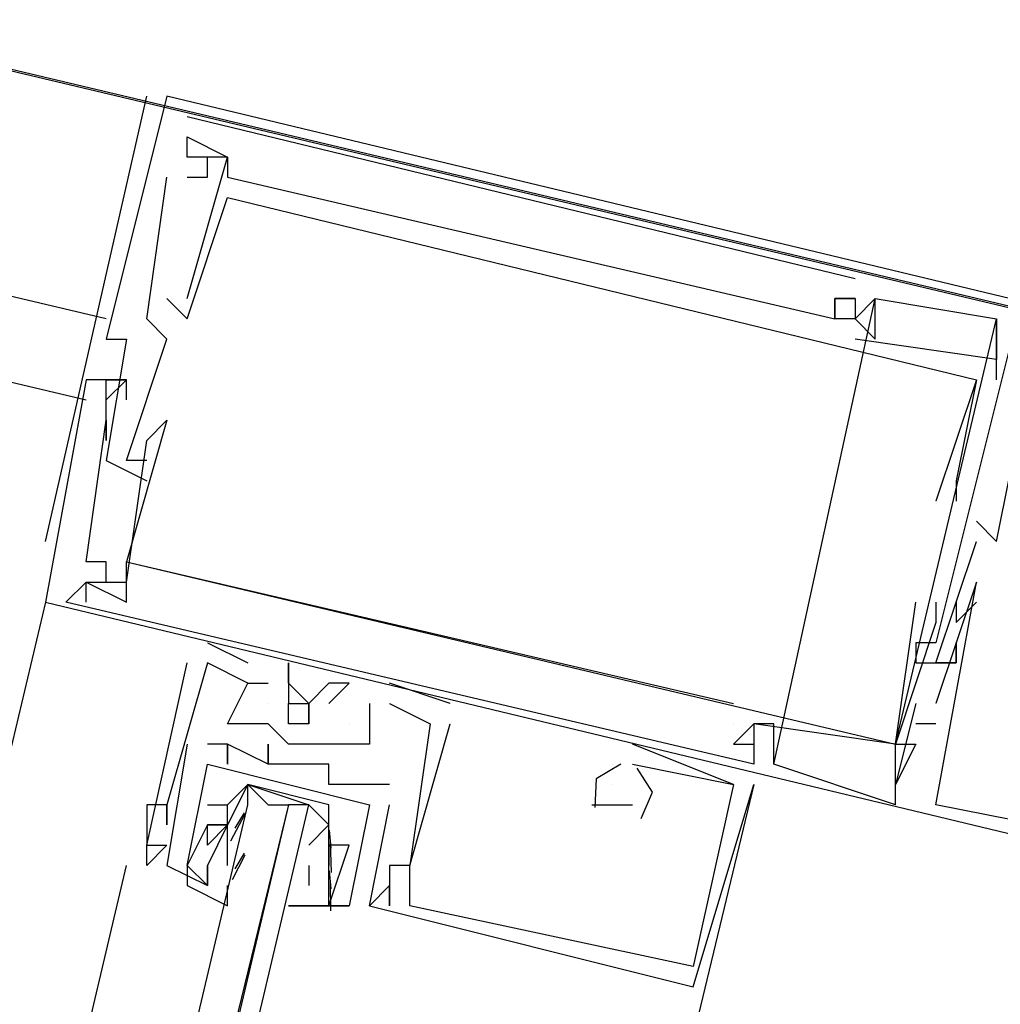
# Model space of a CAD drawing. Header units: feet. Extents: x -79 to 198, y -22 to 181.
# Tile 84 of 256: x 106.476 to 107.122, y 40.353 to 41.002. Entities that reach past the tile are written whole.
import ezdxf

# ---------------------------------------------------------------- set-up
doc = ezdxf.new("R2010")
doc.units = ezdxf.units.FT
doc.layers.add('A-LINEA', color=7, linetype='CONTINUOUS')

msp = doc.modelspace()

# ---------------------------------------------------------------- linework, layer by layer
at = {"layer": 'A-LINEA'}
for p, q in [((106.5333, 40.8044), (80.8133, 46.8844)), ((80.8533, 46.8311), (106.52, 40.7511)), ((97.7733, 43.0311), (110.3067, 40.0578)), ((97.7733, 43.0311), (114.3067, 39.1111)), ((106.4933, 40.6578), (106.56, 40.9511)), ((106.5733, 40.9511), (106.5733, 40.9511)), ((106.5733, 40.9511), (106.5733, 40.9511)), ((106.5733, 40.9511), (106.5733, 40.9511)), ((106.5867, 40.9378), (107.0267, 40.8311)), ((106.5867, 40.9378), (106.5867, 40.9378)), ((106.5867, 40.9378), (107.0267, 40.8311)), ((106.5867, 40.9378), (106.5867, 40.9378)), ((106.5867, 40.9378), (107.0267, 40.8311)), ((106.5867, 40.9378), (106.5867, 40.9378)), ((106.5867, 40.9244), (106.5867, 40.9244)), ((106.5867, 40.9244), (106.5867, 40.9244)), ((106.5867, 40.9244), (106.5867, 40.9244)), ((106.5867, 40.9244), (106.5867, 40.9244)), ((106.5867, 40.9244), (106.5867, 40.9244)), ((106.5867, 40.9244), (106.5867, 40.9244)), ((106.5867, 40.9111), (106.5867, 40.9111)), ((106.5867, 40.9111), (106.5867, 40.9111)), ((106.5867, 40.9111), (106.5867, 40.9111)), ((106.5867, 40.9111), (106.5867, 40.9111)), ((106.5867, 40.9111), (106.5867, 40.9111)), ((106.5867, 40.9111), (106.5867, 40.9111)), ((106.6, 40.9111), (106.6, 40.9111)), ((106.6, 40.9111), (106.6, 40.9111)), ((106.6, 40.9111), (106.6, 40.9111)), ((106.6133, 40.9111), (106.6133, 40.9111)), ((106.6133, 40.9111), (106.6133, 40.9111)), ((106.6133, 40.9111), (106.6133, 40.9111)), ((106.6133, 40.9111), (106.6133, 40.9111)), ((106.6133, 40.9111), (106.6133, 40.9111)), ((106.6133, 40.9111), (106.6133, 40.9111)), ((106.5733, 40.8978), (106.5733, 40.8978)), ((106.5733, 40.8978), (106.5733, 40.8978)), ((106.5733, 40.8978), (106.5733, 40.8978)), ((106.5867, 40.8978), (106.5867, 40.8978)), ((106.5867, 40.8978), (106.5867, 40.8978)), ((106.5867, 40.8978), (106.5867, 40.8978)), ((106.6, 40.8978), (106.6, 40.8978)), ((106.6, 40.8978), (106.6, 40.8978)), ((106.6, 40.8978), (106.6, 40.8978)), ((106.6133, 40.8978), (106.6133, 40.8978)), ((106.6133, 40.8978), (106.6133, 40.8978)), ((106.6133, 40.8978), (106.6133, 40.8978)), ((106.6133, 40.8844), (106.6133, 40.8844)), ((106.6133, 40.8844), (106.6133, 40.8844)), ((106.6133, 40.8844), (106.6133, 40.8844)), ((107.0267, 40.8311), (107.0267, 40.8311)), ((107.0267, 40.8311), (107.0267, 40.8311)), ((107.0267, 40.8311), (107.0267, 40.8311)), ((106.5733, 40.8178), (106.5733, 40.8178)), ((106.5733, 40.8178), (106.5733, 40.8178)), ((106.5733, 40.8178), (106.5733, 40.8178)), ((106.5867, 40.8178), (106.5867, 40.8178)), ((106.5867, 40.8178), (106.5867, 40.8178)), ((106.5867, 40.8178), (106.5867, 40.8178)), ((106.9733, 40.5111), (107.04, 40.8178)), ((106.9733, 40.5111), (107.04, 40.8178)), ((106.9733, 40.5111), (107.04, 40.8178)), ((107.0133, 40.8178), (107.0133, 40.8178)), ((107.0133, 40.8178), (107.0133, 40.8178)), ((107.0133, 40.8178), (107.0133, 40.8178)), ((107.0267, 40.8178), (107.0267, 40.8178)), ((107.0267, 40.8178), (107.0267, 40.8178)), ((107.0267, 40.8178), (107.0267, 40.8178)), ((107.0267, 40.8178), (107.0267, 40.8178)), ((107.0267, 40.8178), (107.0267, 40.8178)), ((107.0267, 40.8178), (107.0267, 40.8178)), ((107.04, 40.8178), (107.04, 40.8178)), ((107.04, 40.8178), (107.04, 40.8178)), ((107.04, 40.8178), (107.04, 40.8178)), ((107.04, 40.8178), (107.04, 40.8178)), ((107.04, 40.8178), (107.04, 40.8178)), ((107.04, 40.8178), (107.04, 40.8178)), ((106.56, 40.8044), (106.56, 40.8044)), ((106.56, 40.8044), (106.56, 40.8044)), ((106.56, 40.8044), (106.56, 40.8044)), ((106.5867, 40.8044), (106.5867, 40.8044)), ((106.5867, 40.8044), (106.5867, 40.8044)), ((106.5867, 40.8044), (106.5867, 40.8044)), ((107.0133, 40.8044), (107.0133, 40.8044)), ((107.0133, 40.8044), (107.0133, 40.8044)), ((107.0133, 40.8044), (107.0133, 40.8044)), ((107.0133, 40.8044), (107.0133, 40.8044)), ((107.0133, 40.8044), (107.0133, 40.8044)), ((107.0133, 40.8044), (107.0133, 40.8044)), ((107.0267, 40.8044), (107.0267, 40.8044)), ((107.0267, 40.8044), (107.0267, 40.8044)), ((107.0267, 40.8044), (107.0267, 40.8044)), ((107.0267, 40.8044), (107.0267, 40.8044)), ((107.0267, 40.8044), (107.0267, 40.8044)), ((107.0267, 40.8044), (107.0267, 40.8044)), ((107.12, 40.7644), (107.12, 40.8044)), ((107.12, 40.8044), (107.12, 40.8044)), ((107.12, 40.8044), (107.12, 40.8044)), ((107.12, 40.7644), (107.12, 40.8044)), ((107.12, 40.8044), (107.12, 40.8044)), ((107.12, 40.8044), (107.12, 40.8044)), ((107.12, 40.7644), (107.12, 40.8044)), ((107.12, 40.8044), (107.12, 40.8044)), ((107.12, 40.8044), (107.12, 40.8044)), ((106.5333, 40.7911), (106.5333, 40.7911)), ((106.5333, 40.7911), (106.5333, 40.7911)), ((106.5333, 40.7911), (106.5333, 40.7911)), ((106.5467, 40.7911), (106.5467, 40.7911)), ((106.5467, 40.7911), (106.5467, 40.7911)), ((106.5467, 40.7911), (106.5467, 40.7911)), ((106.5733, 40.7911), (106.5733, 40.7911)), ((106.5733, 40.7911), (106.5733, 40.7911)), ((106.5733, 40.7911), (106.5733, 40.7911)), ((107.0267, 40.7911), (107.0267, 40.7911)), ((107.0267, 40.7911), (107.0267, 40.7911)), ((107.0267, 40.7911), (107.0267, 40.7911)), ((107.04, 40.7911), (107.04, 40.7911)), ((107.04, 40.7911), (107.04, 40.7911)), ((107.04, 40.7911), (107.04, 40.7911)), ((107.12, 40.7778), (107.12, 40.7778)), ((107.12, 40.7778), (107.12, 40.7778)), ((107.12, 40.7778), (107.12, 40.7778)), ((106.52, 40.7644), (106.52, 40.7644)), ((106.52, 40.7644), (106.52, 40.7644)), ((106.52, 40.7644), (106.52, 40.7644)), ((106.5333, 40.7644), (106.5333, 40.7644)), ((106.5333, 40.7644), (106.5333, 40.7644)), ((106.5333, 40.7644), (106.5333, 40.7644)), ((106.5467, 40.7644), (106.5467, 40.7644)), ((106.5467, 40.7644), (106.5467, 40.7644)), ((106.5467, 40.7644), (106.5467, 40.7644)), ((106.5467, 40.7644), (106.5467, 40.7644)), ((106.5467, 40.7644), (106.5467, 40.7644)), ((106.5467, 40.7644), (106.5467, 40.7644)), ((107.1067, 40.7644), (107.1067, 40.7644)), ((107.1067, 40.7644), (107.1067, 40.7644)), ((107.1067, 40.7644), (107.1067, 40.7644)), ((107.1067, 40.7644), (107.1067, 40.7644)), ((107.1067, 40.7644), (107.1067, 40.7644)), ((107.1067, 40.7644), (107.1067, 40.7644)), ((107.12, 40.7644), (107.12, 40.7644)), ((107.12, 40.7644), (107.12, 40.7644)), ((107.12, 40.7644), (107.12, 40.7644)), ((106.5333, 40.7511), (106.5333, 40.7511)), ((106.5333, 40.7511), (106.5333, 40.7511)), ((106.5333, 40.7511), (106.5333, 40.7511)), ((106.5467, 40.7511), (106.5467, 40.7511)), ((106.5467, 40.7511), (106.5467, 40.7511)), ((106.5467, 40.7511), (106.5467, 40.7511)), ((106.5333, 40.7378), (106.5333, 40.7378)), ((106.5333, 40.7378), (106.5333, 40.7378)), ((106.5333, 40.7378), (106.5333, 40.7378)), ((106.5733, 40.7378), (106.5733, 40.7378)), ((106.5733, 40.7378), (106.5733, 40.7378)), ((106.5733, 40.7378), (106.5733, 40.7378)), ((106.5333, 40.7244), (106.5333, 40.7244)), ((106.5333, 40.7244), (106.5333, 40.7244)), ((106.5333, 40.7244), (106.5333, 40.7244)), ((106.56, 40.7244), (106.56, 40.7244)), ((106.56, 40.7244), (106.56, 40.7244)), ((106.56, 40.7244), (106.56, 40.7244)), ((106.5333, 40.7111), (106.5333, 40.7111)), ((106.5333, 40.7111), (106.5333, 40.7111)), ((106.5333, 40.7111), (106.5333, 40.7111)), ((106.5467, 40.7111), (106.5467, 40.7111)), ((106.5467, 40.7111), (106.5467, 40.7111)), ((106.5467, 40.7111), (106.5467, 40.7111)), ((106.56, 40.7111), (106.56, 40.7111)), ((106.56, 40.7111), (106.56, 40.7111)), ((106.56, 40.7111), (106.56, 40.7111)), ((106.56, 40.6978), (106.56, 40.6978)), ((106.56, 40.6978), (106.56, 40.6978)), ((106.56, 40.6978), (106.56, 40.6978)), ((107.0933, 40.6978), (107.0933, 40.6978)), ((107.0933, 40.6978), (107.0933, 40.6978)), ((107.0933, 40.6978), (107.0933, 40.6978)), ((107.08, 40.6844), (107.08, 40.6844)), ((107.08, 40.6844), (107.08, 40.6844)), ((107.08, 40.6844), (107.08, 40.6844)), ((107.0933, 40.6844), (107.0933, 40.6844)), ((107.0933, 40.6844), (107.0933, 40.6844)), ((107.0933, 40.6844), (107.0933, 40.6844)), ((107.1067, 40.6711), (107.1067, 40.6711)), ((107.1067, 40.6711), (107.1067, 40.6711)), ((107.1067, 40.6711), (107.1067, 40.6711)), ((107.0933, 40.6178), (107.1067, 40.6578)), ((107.0933, 40.6178), (107.1067, 40.6578)), ((107.0933, 40.6178), (107.1067, 40.6578)), ((107.1067, 40.6578), (107.1067, 40.6578)), ((107.1067, 40.6578), (107.1067, 40.6578)), ((107.1067, 40.6578), (107.1067, 40.6578)), ((107.12, 40.6578), (107.12, 40.6578)), ((107.12, 40.6578), (107.12, 40.6578)), ((107.12, 40.6578), (107.12, 40.6578)), ((106.52, 40.6444), (106.52, 40.6444)), ((106.52, 40.6444), (106.52, 40.6444)), ((106.52, 40.6444), (106.52, 40.6444)), ((106.5333, 40.6444), (106.5333, 40.6444)), ((106.5333, 40.6444), (106.5333, 40.6444)), ((106.5333, 40.6444), (106.5333, 40.6444)), ((106.5467, 40.6444), (106.5467, 40.6444)), ((106.5467, 40.6444), (106.5467, 40.6444)), ((106.5467, 40.6444), (106.5467, 40.6444)), ((106.5467, 40.6444), (106.5467, 40.6444)), ((106.5467, 40.6444), (106.5467, 40.6444)), ((106.5467, 40.6444), (106.5467, 40.6444)), ((106.52, 40.6311), (106.52, 40.6311)), ((106.52, 40.6311), (106.52, 40.6311)), ((106.52, 40.6311), (106.52, 40.6311)), ((106.52, 40.6311), (106.52, 40.6311)), ((106.52, 40.6311), (106.52, 40.6311)), ((106.52, 40.6311), (106.52, 40.6311)), ((106.52, 40.6311), (106.52, 40.6311)), ((106.52, 40.6311), (106.52, 40.6311)), ((106.52, 40.6311), (106.52, 40.6311)), ((106.5333, 40.6311), (106.5333, 40.6311)), ((106.5333, 40.6311), (106.5333, 40.6311)), ((106.5333, 40.6311), (106.5333, 40.6311)), ((106.5467, 40.6311), (106.5467, 40.6311)), ((106.5467, 40.6311), (106.5467, 40.6311)), ((106.5467, 40.6311), (106.5467, 40.6311)), ((107.1067, 40.6311), (107.1067, 40.6311)), ((107.1067, 40.6311), (107.1067, 40.6311)), ((107.1067, 40.6311), (107.1067, 40.6311)), ((106.4933, 40.6178), (104.7733, 33.3911)), ((106.4933, 40.6178), (106.4933, 40.6178)), ((106.4933, 40.6178), (106.4933, 40.6178)), ((106.4933, 40.6178), (106.4933, 40.6178)), ((106.5067, 40.6178), (106.5067, 40.6178)), ((106.5067, 40.6178), (106.5067, 40.6178)), ((106.5067, 40.6178), (106.5067, 40.6178)), ((106.52, 40.6178), (106.52, 40.6178)), ((106.52, 40.6178), (106.52, 40.6178)), ((106.52, 40.6178), (106.52, 40.6178)), ((106.5467, 40.6178), (106.5467, 40.6178)), ((106.5467, 40.6178), (106.5467, 40.6178)), ((106.5467, 40.6178), (106.5467, 40.6178)), ((107.0667, 40.6178), (107.0667, 40.6178)), ((107.0667, 40.6178), (107.0667, 40.6178)), ((107.0667, 40.6178), (107.0667, 40.6178)), ((107.08, 40.6178), (107.08, 40.6178)), ((107.08, 40.6178), (107.08, 40.6178)), ((107.08, 40.6178), (107.08, 40.6178)), ((107.0933, 40.6178), (107.0933, 40.6178)), ((107.0933, 40.6178), (107.0933, 40.6178)), ((107.0933, 40.6178), (107.0933, 40.6178)), ((107.0933, 40.6178), (107.0933, 40.6178)), ((107.0933, 40.6178), (107.0933, 40.6178)), ((107.0933, 40.6178), (107.0933, 40.6178)), ((107.1067, 40.6178), (107.1067, 40.6178)), ((107.1067, 40.6178), (107.1067, 40.6178)), ((107.1067, 40.6178), (107.1067, 40.6178)), ((107.08, 40.6044), (107.08, 40.6044)), ((107.08, 40.6044), (107.08, 40.6044)), ((107.08, 40.6044), (107.08, 40.6044)), ((107.0933, 40.6044), (107.0933, 40.6044)), ((107.0933, 40.6044), (107.0933, 40.6044)), ((107.0933, 40.6044), (107.0933, 40.6044)), ((106.6, 40.5911), (106.6, 40.5911)), ((106.6, 40.5911), (106.6, 40.5911)), ((106.6, 40.5911), (106.6, 40.5911)), ((107.0667, 40.5911), (107.0667, 40.5911)), ((107.0667, 40.5911), (107.0667, 40.5911)), ((107.0667, 40.5911), (107.0667, 40.5911)), ((107.08, 40.5911), (107.08, 40.5911)), ((107.08, 40.5911), (107.08, 40.5911)), ((107.08, 40.5911), (107.08, 40.5911)), ((107.0933, 40.5911), (107.0933, 40.5911)), ((107.0933, 40.5911), (107.0933, 40.5911)), ((107.0933, 40.5911), (107.0933, 40.5911)), ((106.5867, 40.5778), (106.5867, 40.5778)), ((106.5867, 40.5778), (106.5867, 40.5778)), ((106.5867, 40.5778), (106.5867, 40.5778)), ((106.6, 40.5778), (106.6, 40.5778)), ((106.6, 40.5778), (106.6, 40.5778)), ((106.6, 40.5778), (106.6, 40.5778)), ((106.6267, 40.5778), (106.6267, 40.5778)), ((106.6267, 40.5778), (106.6267, 40.5778)), ((106.6267, 40.5778), (106.6267, 40.5778)), ((106.6533, 40.5778), (106.6533, 40.5778)), ((106.6533, 40.5778), (106.6533, 40.5778)), ((106.6533, 40.5778), (106.6533, 40.5778)), ((107.0667, 40.5778), (107.0667, 40.5778)), ((107.0667, 40.5778), (107.0667, 40.5778)), ((107.0667, 40.5778), (107.0667, 40.5778)), ((107.08, 40.5778), (107.08, 40.5778)), ((107.08, 40.5778), (107.08, 40.5778)), ((107.08, 40.5778), (107.08, 40.5778)), ((107.08, 40.5778), (107.08, 40.5778)), ((107.08, 40.5778), (107.08, 40.5778)), ((107.08, 40.5778), (107.08, 40.5778)), ((107.0933, 40.5778), (107.0933, 40.5778)), ((107.0933, 40.5778), (107.0933, 40.5778)), ((107.0933, 40.5778), (107.0933, 40.5778)), ((107.0933, 40.5778), (107.0933, 40.5778)), ((107.0933, 40.5778), (107.0933, 40.5778)), ((107.0933, 40.5778), (107.0933, 40.5778)), ((106.6267, 40.5644), (106.64, 40.5644)), ((106.6267, 40.5644), (106.6267, 40.5644)), ((106.6267, 40.5644), (106.6267, 40.5644)), ((106.6267, 40.5644), (106.64, 40.5644)), ((106.6267, 40.5644), (106.6267, 40.5644)), ((106.6267, 40.5644), (106.6267, 40.5644)), ((106.6267, 40.5644), (106.64, 40.5644)), ((106.6267, 40.5644), (106.6267, 40.5644)), ((106.6267, 40.5644), (106.6267, 40.5644)), ((106.64, 40.5644), (106.64, 40.5644)), ((106.64, 40.5644), (106.64, 40.5644)), ((106.64, 40.5644), (106.64, 40.5644)), ((106.6533, 40.5644), (106.6533, 40.5644)), ((106.6533, 40.5644), (106.6533, 40.5644)), ((106.6533, 40.5644), (106.6533, 40.5644)), ((106.68, 40.5644), (106.68, 40.5644)), ((106.68, 40.5644), (106.68, 40.5644)), ((106.68, 40.5644), (106.68, 40.5644)), ((106.6933, 40.5644), (106.6933, 40.5644)), ((106.6933, 40.5644), (106.6933, 40.5644)), ((106.6933, 40.5644), (106.6933, 40.5644)), ((106.76, 40.5511), (106.72, 40.5644)), ((106.72, 40.5644), (106.72, 40.5644)), ((106.76, 40.5511), (106.72, 40.5644)), ((106.72, 40.5644), (106.72, 40.5644)), ((106.76, 40.5511), (106.72, 40.5644)), ((106.72, 40.5644), (106.72, 40.5644)), ((106.64, 40.5511), (106.64, 40.5511)), ((106.64, 40.5511), (106.64, 40.5511)), ((106.64, 40.5511), (106.64, 40.5511)), ((106.6533, 40.5511), (106.6533, 40.5511)), ((106.6533, 40.5511), (106.6533, 40.5511)), ((106.6533, 40.5511), (106.6533, 40.5511)), ((106.6667, 40.5511), (106.6667, 40.5511)), ((106.6667, 40.5511), (106.6667, 40.5511)), ((106.6667, 40.5511), (106.6667, 40.5511)), ((106.68, 40.5511), (106.68, 40.5511)), ((106.68, 40.5511), (106.68, 40.5511)), ((106.68, 40.5511), (106.68, 40.5511)), ((106.7067, 40.5511), (106.7067, 40.5511)), ((106.7067, 40.5511), (106.7067, 40.5511)), ((106.7067, 40.5511), (106.7067, 40.5511)), ((106.7067, 40.5511), (106.7067, 40.5511)), ((106.7067, 40.5511), (106.7067, 40.5511)), ((106.7067, 40.5511), (106.7067, 40.5511)), ((106.72, 40.5511), (106.72, 40.5511)), ((106.72, 40.5511), (106.72, 40.5511)), ((106.72, 40.5511), (106.72, 40.5511)), ((106.76, 40.5511), (106.76, 40.5511)), ((106.76, 40.5511), (106.76, 40.5511)), ((106.76, 40.5511), (106.76, 40.5511)), ((106.9467, 40.5511), (106.9467, 40.5511)), ((106.9467, 40.5511), (106.9467, 40.5511)), ((106.9467, 40.5511), (106.9467, 40.5511)), ((107.0667, 40.5511), (107.0533, 40.4978)), ((107.0667, 40.5511), (107.0533, 40.4978)), ((107.0667, 40.5511), (107.0533, 40.4978)), ((107.0667, 40.5511), (107.0667, 40.5511)), ((107.0667, 40.5511), (107.0667, 40.5511)), ((107.0667, 40.5511), (107.0667, 40.5511)), ((107.08, 40.5511), (107.08, 40.5511)), ((107.08, 40.5511), (107.08, 40.5511)), ((107.08, 40.5511), (107.08, 40.5511)), ((106.6133, 40.5378), (106.6133, 40.5378)), ((106.6133, 40.5378), (106.6133, 40.5378)), ((106.6133, 40.5378), (106.6133, 40.5378)), ((106.64, 40.5378), (106.64, 40.5378)), ((106.64, 40.5378), (106.64, 40.5378)), ((106.64, 40.5378), (106.64, 40.5378)), ((106.6667, 40.5378), (106.6667, 40.5378)), ((106.6667, 40.5378), (106.6667, 40.5378)), ((106.6667, 40.5378), (106.6667, 40.5378)), ((106.6933, 40.5378), (106.6933, 40.5378)), ((106.6933, 40.5378), (106.6933, 40.5378)), ((106.6933, 40.5378), (106.6933, 40.5378)), ((106.7067, 40.5378), (106.7067, 40.5378)), ((106.7067, 40.5378), (106.7067, 40.5378)), ((106.7067, 40.5378), (106.7067, 40.5378)), ((106.7467, 40.5378), (106.7467, 40.5378)), ((106.7467, 40.5378), (106.7467, 40.5378)), ((106.7467, 40.5378), (106.7467, 40.5378)), ((106.7467, 40.5378), (106.7467, 40.5378)), ((106.7467, 40.5378), (106.7467, 40.5378)), ((106.7467, 40.5378), (106.7467, 40.5378)), ((106.76, 40.5378), (106.76, 40.5378)), ((106.76, 40.5378), (106.76, 40.5378)), ((106.76, 40.5378), (106.76, 40.5378)), ((106.9467, 40.5378), (106.9467, 40.5378)), ((106.9467, 40.5378), (106.9467, 40.5378)), ((106.9467, 40.5378), (106.9467, 40.5378)), ((106.96, 40.5378), (106.96, 40.5378)), ((106.96, 40.5378), (106.96, 40.5378)), ((106.96, 40.5378), (106.96, 40.5378)), ((106.96, 40.5378), (106.96, 40.5378)), ((106.96, 40.5378), (106.96, 40.5378)), ((106.96, 40.5378), (106.96, 40.5378)), ((106.96, 40.5378), (106.96, 40.5378)), ((106.96, 40.5378), (106.96, 40.5378)), ((106.96, 40.5378), (106.96, 40.5378)), ((106.9733, 40.5378), (106.9733, 40.5378)), ((106.9733, 40.5378), (106.9733, 40.5378)), ((106.9733, 40.5378), (106.9733, 40.5378)), ((107.08, 40.5378), (107.0667, 40.5378)), ((107.0667, 40.5378), (107.0667, 40.5378)), ((107.08, 40.5378), (107.0667, 40.5378)), ((107.0667, 40.5378), (107.0667, 40.5378)), ((107.08, 40.5378), (107.0667, 40.5378)), ((107.0667, 40.5378), (107.0667, 40.5378)), ((107.08, 40.5378), (107.08, 40.5378)), ((107.08, 40.5378), (107.08, 40.5378)), ((107.08, 40.5378), (107.08, 40.5378)), ((106.5867, 40.5244), (106.5867, 40.5244)), ((106.5867, 40.5244), (106.5867, 40.5244)), ((106.6, 40.5244), (106.6, 40.5244)), ((106.6, 40.5244), (106.6, 40.5244)), ((106.6133, 40.5244), (106.6133, 40.5244)), ((106.6133, 40.5244), (106.6133, 40.5244)), ((106.6133, 40.5244), (106.6133, 40.5244)), ((106.6133, 40.5244), (106.6133, 40.5244)), ((106.64, 40.5244), (106.64, 40.5244)), ((106.64, 40.5244), (106.64, 40.5244)), ((106.6533, 40.5244), (106.6533, 40.5244)), ((106.6533, 40.5244), (106.6533, 40.5244)), ((106.6533, 40.5244), (106.6533, 40.5244)), ((106.6667, 40.5244), (106.6667, 40.5244)), ((106.6667, 40.5244), (106.6667, 40.5244)), ((106.6667, 40.5244), (106.6667, 40.5244)), ((106.68, 40.5244), (106.68, 40.5244)), ((106.68, 40.5244), (106.68, 40.5244)), ((106.68, 40.5244), (106.68, 40.5244)), ((106.6933, 40.5244), (106.6933, 40.5244)), ((106.6933, 40.5244), (106.6933, 40.5244)), ((106.6933, 40.5244), (106.6933, 40.5244)), ((106.7067, 40.5244), (106.7067, 40.5244)), ((106.7067, 40.5244), (106.7067, 40.5244)), ((106.7067, 40.5244), (106.7067, 40.5244)), ((106.9467, 40.4978), (106.88, 40.5244)), ((106.88, 40.5244), (106.88, 40.5244)), ((106.9467, 40.4978), (106.88, 40.5244)), ((106.88, 40.5244), (106.88, 40.5244)), ((106.9467, 40.4978), (106.88, 40.5244)), ((106.88, 40.5244), (106.88, 40.5244)), ((106.9467, 40.5244), (106.9467, 40.5244)), ((106.9467, 40.5244), (106.9467, 40.5244)), ((106.9467, 40.5244), (106.9467, 40.5244)), ((106.96, 40.5244), (106.96, 40.5244)), ((106.96, 40.5244), (106.96, 40.5244)), ((106.96, 40.5244), (106.96, 40.5244)), ((106.96, 40.5244), (106.96, 40.5244)), ((106.96, 40.5244), (106.96, 40.5244)), ((106.96, 40.5244), (106.96, 40.5244)), ((107.0533, 40.5244), (107.0533, 40.5244)), ((107.0533, 40.5244), (107.0533, 40.5244)), ((107.0533, 40.5244), (107.0533, 40.5244)), ((107.0533, 40.5244), (107.0533, 40.5244)), ((107.0533, 40.5244), (107.0533, 40.5244)), ((107.0533, 40.5244), (107.0533, 40.5244)), ((107.0533, 40.5244), (107.0533, 40.5244)), ((107.0533, 40.5244), (107.0533, 40.5244)), ((107.0533, 40.5244), (107.0533, 40.5244)), ((107.0667, 40.5244), (107.0667, 40.5244)), ((107.0667, 40.5244), (107.0667, 40.5244)), ((107.0667, 40.5244), (107.0667, 40.5244)), ((106.6, 40.5111), (106.6, 40.5111)), ((106.6, 40.5111), (106.6, 40.5111)), ((106.6133, 40.5111), (106.6133, 40.5111)), ((106.6133, 40.5111), (106.6133, 40.5111)), ((106.64, 40.5111), (106.64, 40.5111)), ((106.64, 40.5111), (106.64, 40.5111)), ((106.64, 40.5111), (106.64, 40.5111)), ((106.64, 40.5111), (106.64, 40.5111)), ((106.6667, 40.5111), (106.6667, 40.5111)), ((106.6667, 40.5111), (106.6667, 40.5111)), ((106.68, 40.5111), (106.68, 40.5111)), ((106.68, 40.5111), (106.68, 40.5111)), ((106.8667, 40.5111), (106.8667, 40.5111)), ((106.8667, 40.5111), (106.8667, 40.5111)), ((106.8667, 40.5111), (106.8667, 40.5111)), ((106.8667, 40.5111), (106.8667, 40.5111)), ((106.8667, 40.5111), (106.8667, 40.5111)), ((106.8667, 40.5111), (106.8667, 40.5111)), ((106.88, 40.5111), (106.88, 40.5111)), ((106.88, 40.5111), (106.88, 40.5111)), ((106.88, 40.5111), (106.88, 40.5111)), ((106.88, 40.5111), (106.88, 40.5111)), ((106.88, 40.5111), (106.88, 40.5111)), ((106.88, 40.5111), (106.88, 40.5111)), ((106.96, 40.5111), (106.96, 40.5111)), ((106.96, 40.5111), (106.96, 40.5111)), ((106.96, 40.5111), (106.96, 40.5111)), ((106.9733, 40.5111), (106.9733, 40.5111)), ((106.9733, 40.5111), (106.9733, 40.5111)), ((106.9733, 40.5111), (106.9733, 40.5111)), ((106.68, 40.4978), (106.68, 40.4978)), ((106.68, 40.4978), (106.68, 40.4978)), ((106.6933, 40.4978), (106.6933, 40.4978)), ((106.6933, 40.4978), (106.6933, 40.4978)), ((106.72, 40.4978), (106.72, 40.4978)), ((106.72, 40.4978), (106.72, 40.4978)), ((106.8667, 40.4978), (106.8667, 40.4978)), ((106.8667, 40.4978), (106.8667, 40.4978)), ((106.8667, 40.4978), (106.8667, 40.4978)), ((106.92, 40.3644), (106.96, 40.4978)), ((106.92, 40.3644), (106.96, 40.4978)), ((106.92, 40.3644), (106.96, 40.4978)), ((106.9467, 40.4978), (106.9467, 40.4978)), ((106.9467, 40.4978), (106.9467, 40.4978)), ((106.9467, 40.4978), (106.9467, 40.4978)), ((106.9467, 40.4978), (106.9467, 40.4978)), ((106.9467, 40.4978), (106.9467, 40.4978)), ((106.9467, 40.4978), (106.9467, 40.4978)), ((106.96, 40.4978), (106.96, 40.4978)), ((106.96, 40.4978), (106.96, 40.4978)), ((106.96, 40.4978), (106.96, 40.4978)), ((107.0533, 40.4844), (107.0533, 40.4978)), ((107.0533, 40.4978), (107.0533, 40.4978)), ((107.0533, 40.4978), (107.0533, 40.4978)), ((107.0533, 40.4844), (107.0533, 40.4978)), ((107.0533, 40.4978), (107.0533, 40.4978)), ((107.0533, 40.4978), (107.0533, 40.4978)), ((107.0533, 40.4844), (107.0533, 40.4978)), ((107.0533, 40.4978), (107.0533, 40.4978)), ((107.0533, 40.4978), (107.0533, 40.4978)), ((106.56, 40.4844), (106.56, 40.4844)), ((106.56, 40.4844), (106.56, 40.4844)), ((106.56, 40.4844), (106.56, 40.4844)), ((106.5733, 40.4844), (106.5733, 40.4844)), ((106.5733, 40.4844), (106.5733, 40.4844)), ((106.5733, 40.4844), (106.5733, 40.4844)), ((106.5733, 40.4844), (106.5733, 40.4844)), ((106.5733, 40.4844), (106.5733, 40.4844)), ((106.5733, 40.4844), (106.5733, 40.4844)), ((106.6, 40.4844), (106.6133, 40.4844)), ((106.6, 40.4844), (106.6, 40.4844)), ((106.6, 40.4844), (106.6133, 40.4844)), ((106.6, 40.4844), (106.6, 40.4844)), ((106.6133, 40.4844), (106.6133, 40.4844)), ((106.6133, 40.4844), (106.6133, 40.4844)), ((106.6267, 40.4844), (106.6267, 40.4844)), ((106.64, 40.4844), (106.6533, 40.4844)), ((106.6667, 40.4844), (106.6667, 40.4844)), ((106.7067, 40.4178), (106.72, 40.4844)), ((106.7067, 40.4844), (106.7067, 40.4844)), ((106.7067, 40.4844), (106.7067, 40.4844)), ((106.7067, 40.4178), (106.72, 40.4844)), ((106.7067, 40.4844), (106.7067, 40.4844)), ((106.7067, 40.4844), (106.7067, 40.4844)), ((106.72, 40.4844), (106.72, 40.4844)), ((106.72, 40.4844), (106.72, 40.4844)), ((106.8533, 40.4844), (106.8667, 40.4844)), ((106.8533, 40.4844), (106.8533, 40.4844)), ((106.8533, 40.4844), (106.8667, 40.4844)), ((106.8533, 40.4844), (106.8533, 40.4844)), ((106.8533, 40.4844), (106.8667, 40.4844)), ((106.8533, 40.4844), (106.8533, 40.4844)), ((106.8667, 40.4844), (106.88, 40.4844)), ((106.8667, 40.4844), (106.8667, 40.4844)), ((106.8667, 40.4844), (106.88, 40.4844)), ((106.8667, 40.4844), (106.8667, 40.4844)), ((106.8667, 40.4844), (106.88, 40.4844)), ((106.8667, 40.4844), (106.8667, 40.4844)), ((106.88, 40.4844), (106.88, 40.4844)), ((106.88, 40.4844), (106.88, 40.4844)), ((106.88, 40.4844), (106.88, 40.4844)), ((107.0533, 40.4844), (107.0533, 40.4844)), ((107.0533, 40.4844), (107.0533, 40.4844)), ((107.0533, 40.4844), (107.0533, 40.4844)), ((107.08, 40.4844), (107.08, 40.4844)), ((107.08, 40.4844), (107.08, 40.4844)), ((107.08, 40.4844), (107.08, 40.4844)), ((106.6153, 40.4606), (106.6249, 40.4785)), ((106.6182, 40.4689), (106.6244, 40.479)), ((106.5733, 40.4711), (106.5733, 40.4711)), ((106.5733, 40.4711), (106.5733, 40.4711)), ((106.5733, 40.4711), (106.5733, 40.4711)), ((106.6, 40.4711), (106.6, 40.4711)), ((106.6, 40.4711), (106.6, 40.4711)), ((106.6, 40.4711), (106.6, 40.4711)), ((106.6, 40.4711), (106.6, 40.4711)), ((106.6, 40.4711), (106.6, 40.4711)), ((106.6, 40.4711), (106.6, 40.4711)), ((106.6133, 40.4711), (106.6133, 40.4711)), ((106.6133, 40.4711), (106.6133, 40.4711)), ((106.6133, 40.4711), (106.6133, 40.4711)), ((106.6133, 40.4711), (106.6133, 40.4711)), ((106.6667, 40.4711), (106.6667, 40.4711)), ((106.6801, 40.4676), (106.6812, 40.4557)), ((106.56, 40.4578), (106.56, 40.4578)), ((106.56, 40.4578), (106.56, 40.4578)), ((106.56, 40.4578), (106.56, 40.4578)), ((106.56, 40.4578), (106.56, 40.4578)), ((106.56, 40.4578), (106.56, 40.4578)), ((106.56, 40.4578), (106.56, 40.4578)), ((106.5733, 40.4578), (106.5733, 40.4578)), ((106.5733, 40.4578), (106.5733, 40.4578)), ((106.5733, 40.4578), (106.5733, 40.4578)), ((106.6, 40.4578), (106.6, 40.4578)), ((106.6, 40.4578), (106.6, 40.4578)), ((106.6133, 40.4578), (106.6133, 40.4578)), ((106.6133, 40.4578), (106.6133, 40.4578)), ((106.6133, 40.4444), (106.6133, 40.4578)), ((106.6133, 40.4578), (106.6133, 40.4578)), ((106.68, 40.4578), (106.68, 40.4578)), ((106.68, 40.4578), (106.68, 40.4578)), ((106.6809, 40.4601), (106.6814, 40.4397)), ((106.6933, 40.4578), (106.6933, 40.4578)), ((106.6933, 40.4578), (106.6933, 40.4578)), ((106.6164, 40.4352), (106.6248, 40.4514)), ((106.6182, 40.4422), (106.6244, 40.4524)), ((106.16, 38.8044), (106.5467, 40.4444)), ((106.56, 40.4444), (106.56, 40.4444)), ((106.56, 40.4444), (106.56, 40.4444)), ((106.56, 40.4444), (106.56, 40.4444)), ((106.5733, 40.4444), (106.5733, 40.4444)), ((106.5733, 40.4444), (106.5733, 40.4444)), ((106.5867, 40.4444), (106.5867, 40.4444)), ((106.5867, 40.4444), (106.5867, 40.4444)), ((106.6, 40.4444), (106.6, 40.4444)), ((106.6, 40.4444), (106.6, 40.4444)), ((106.6133, 40.4444), (106.6133, 40.4444)), ((106.6133, 40.4444), (106.6133, 40.4444)), ((106.6667, 40.4444), (106.6667, 40.4311)), ((106.6667, 40.4444), (106.6667, 40.4444)), ((106.68, 40.4444), (106.68, 40.4444)), ((106.68, 40.4444), (106.68, 40.4444)), ((106.72, 40.4444), (106.72, 40.4444)), ((106.72, 40.4444), (106.72, 40.4444)), ((106.72, 40.4444), (106.72, 40.4444)), ((106.7333, 40.4444), (106.7333, 40.4444)), ((106.7333, 40.4444), (106.7333, 40.4444)), ((106.7333, 40.4444), (106.7333, 40.4444)), ((106.7333, 40.4444), (106.7333, 40.4444)), ((106.7333, 40.4444), (106.7333, 40.4444)), ((106.7333, 40.4444), (106.7333, 40.4444)), ((106.6801, 40.4409), (106.6812, 40.4291)), ((106.6, 40.4311), (106.6, 40.4311)), ((106.6, 40.4311), (106.6, 40.4311)), ((106.6667, 40.4311), (106.6667, 40.4311)), ((106.6667, 40.4311), (106.6667, 40.4311)), ((106.6667, 40.4311), (106.6667, 40.4311)), ((106.6808, 40.4329), (106.681, 40.4146)), ((106.72, 40.4311), (106.72, 40.4311)), ((106.72, 40.4311), (106.72, 40.4311)), ((106.72, 40.4311), (106.72, 40.4311)), ((106.6667, 40.4178), (106.6933, 40.4178)), ((106.6667, 40.4178), (106.6667, 40.4178)), ((106.6667, 40.4178), (106.6933, 40.4178)), ((106.6667, 40.4178), (106.6667, 40.4178)), ((106.68, 40.4178), (106.68, 40.4178)), ((106.68, 40.4178), (106.68, 40.4178)), ((106.6933, 40.4178), (106.6933, 40.4178)), ((106.6933, 40.4178), (106.6933, 40.4178)), ((106.6933, 40.4178), (106.6933, 40.4178)), ((106.6933, 40.4178), (106.6933, 40.4178)), ((106.7067, 40.4178), (106.7067, 40.4178)), ((106.7067, 40.4178), (106.7067, 40.4178)), ((106.7067, 40.4178), (106.7067, 40.4178)), ((106.7067, 40.4178), (106.7067, 40.4178)), ((106.7067, 40.4178), (106.7067, 40.4178)), ((106.72, 40.4178), (106.72, 40.4178)), ((106.72, 40.4178), (106.72, 40.4178)), ((106.72, 40.4178), (106.72, 40.4178)), ((106.7333, 40.4178), (106.7333, 40.4178)), ((106.7333, 40.4178), (106.7333, 40.4178)), ((106.7333, 40.4178), (106.7333, 40.4178)), ((106.92, 40.3778), (106.92, 40.3778)), ((106.92, 40.3778), (106.92, 40.3778)), ((106.92, 40.3778), (106.92, 40.3778)), ((106.92, 40.3644), (106.92, 40.3644)), ((106.92, 40.3644), (106.92, 40.3644)), ((106.92, 40.3644), (106.92, 40.3644))]:
    msp.add_line(p, q, dxfattribs=at)
for points in [[(107.24, 40.7778), (107.24, 40.7911), (106.5733, 40.9511), (106.5333, 40.7911), (106.5467, 40.7911), (106.5333, 40.7111), (106.56, 40.6978)], [(107.24, 40.7778), (107.24, 40.7911), (106.5733, 40.9511), (106.5333, 40.7911), (106.5467, 40.7911), (106.5333, 40.7111), (106.56, 40.6978)], [(107.24, 40.7778), (107.24, 40.7911), (106.5733, 40.9511), (106.5333, 40.7911), (106.5467, 40.7911), (106.5333, 40.7111), (106.56, 40.6978)], [(106.5867, 40.8178), (106.6133, 40.9111), (106.5867, 40.9111), (106.5867, 40.9244), (106.6133, 40.9111), (106.6133, 40.8978), (107.0133, 40.8044), (107.0133, 40.8178), (107.0267, 40.8178), (107.0267, 40.8044), (107.0133, 40.8044)], [(106.5867, 40.8978), (106.6, 40.8978), (106.6, 40.9111), (106.5867, 40.9111), (106.5867, 40.9244)], [(106.5867, 40.8178), (106.6133, 40.9111), (106.5867, 40.9111), (106.5867, 40.9244), (106.6133, 40.9111), (106.6133, 40.8978), (107.0133, 40.8044), (107.0133, 40.8178), (107.0267, 40.8178), (107.0267, 40.8044), (107.0133, 40.8044)], [(106.5867, 40.8978), (106.6, 40.8978), (106.6, 40.9111), (106.5867, 40.9111), (106.5867, 40.9244)], [(106.5867, 40.8178), (106.6133, 40.9111), (106.5867, 40.9111), (106.5867, 40.9244), (106.6133, 40.9111), (106.6133, 40.8978), (107.0133, 40.8044), (107.0133, 40.8178), (107.0267, 40.8178), (107.0267, 40.8044), (107.0133, 40.8044)], [(106.5867, 40.8978), (106.6, 40.8978), (106.6, 40.9111), (106.5867, 40.9111), (106.5867, 40.9244)], [(106.56, 40.7111), (106.5467, 40.7111), (106.5733, 40.7911), (106.56, 40.8044), (106.5733, 40.8978)], [(106.56, 40.7111), (106.5467, 40.7111), (106.5733, 40.7911), (106.56, 40.8044), (106.5733, 40.8978)], [(106.56, 40.7111), (106.5467, 40.7111), (106.5733, 40.7911), (106.56, 40.8044), (106.5733, 40.8978)], [(106.5733, 40.8178), (106.5867, 40.8044), (106.6133, 40.8844), (107.1067, 40.7644), (107.08, 40.6844)], [(106.5733, 40.8178), (106.5867, 40.8044), (106.6133, 40.8844), (107.1067, 40.7644), (107.08, 40.6844)], [(106.5733, 40.8178), (106.5867, 40.8044), (106.6133, 40.8844), (107.1067, 40.7644), (107.08, 40.6844)], [(107.0267, 40.8178), (107.0133, 40.8178), (107.0133, 40.8178), (107.0133, 40.8044)], [(107.0267, 40.8178), (107.0133, 40.8178), (107.0133, 40.8178), (107.0133, 40.8044)], [(107.0267, 40.8178), (107.0133, 40.8178), (107.0133, 40.8178), (107.0133, 40.8044)], [(107.04, 40.8178), (107.0267, 40.8044), (107.04, 40.7911), (107.04, 40.8178), (107.12, 40.8044)], [(107.04, 40.8178), (107.0267, 40.8044), (107.04, 40.7911), (107.04, 40.8178), (107.12, 40.8044)], [(107.04, 40.8178), (107.0267, 40.8044), (107.04, 40.7911), (107.04, 40.8178), (107.12, 40.8044)], [(107.12, 40.8044), (107.12, 40.7778), (107.0267, 40.7911)], [(107.12, 40.8044), (107.12, 40.7778), (107.0267, 40.7911)], [(107.12, 40.8044), (107.12, 40.7778), (107.0267, 40.7911)], [(107.08, 40.6178), (107.08, 40.6044), (107.0533, 40.5244), (107.0667, 40.5244), (107.0533, 40.4978), (107.0533, 40.5244), (107.12, 40.8044)], [(107.08, 40.6178), (107.08, 40.6044), (107.0533, 40.5244), (107.0667, 40.5244), (107.0533, 40.4978), (107.0533, 40.5244), (107.12, 40.8044)], [(107.08, 40.6178), (107.08, 40.6044), (107.0533, 40.5244), (107.0667, 40.5244), (107.0533, 40.4978), (107.0533, 40.5244), (107.12, 40.8044)], [(107.1333, 40.8044), (107.08, 40.5911), (107.0667, 40.5911), (107.0667, 40.5778)], [(107.1333, 40.8044), (107.08, 40.5911), (107.0667, 40.5911), (107.0667, 40.5778)], [(107.1333, 40.8044), (107.08, 40.5911), (107.0667, 40.5911), (107.0667, 40.5778)], [(107.1067, 40.6711), (107.12, 40.6578), (107.1467, 40.7911)], [(107.1067, 40.6711), (107.12, 40.6578), (107.1467, 40.7911)], [(107.1067, 40.6711), (107.12, 40.6578), (107.1467, 40.7911)], [(106.5467, 40.7511), (106.5467, 40.7644), (106.52, 40.7644), (106.4933, 40.6178), (107.16, 40.4578)], [(106.5467, 40.7511), (106.5467, 40.7644), (106.52, 40.7644), (106.4933, 40.6178), (107.16, 40.4578)], [(106.5467, 40.7511), (106.5467, 40.7644), (106.52, 40.7644), (106.4933, 40.6178), (107.16, 40.4578)], [(106.5067, 40.6178), (106.52, 40.6311), (106.5333, 40.6311), (106.5333, 40.6444), (106.52, 40.6444), (106.5333, 40.7378), (106.5333, 40.7244), (106.5333, 40.7644), (106.5467, 40.7644), (106.5333, 40.7511)], [(106.5067, 40.6178), (106.52, 40.6311), (106.5333, 40.6311), (106.5333, 40.6444), (106.52, 40.6444), (106.5333, 40.7378), (106.5333, 40.7244), (106.5333, 40.7644), (106.5467, 40.7644), (106.5333, 40.7511)], [(106.5067, 40.6178), (106.52, 40.6311), (106.5333, 40.6311), (106.5333, 40.6444), (106.52, 40.6444), (106.5333, 40.7378), (106.5333, 40.7244), (106.5333, 40.7644), (106.5467, 40.7644), (106.5333, 40.7511)], [(107.1067, 40.7644), (107.0933, 40.6978), (107.0933, 40.6844), (107.0933, 40.6844)], [(107.1067, 40.7644), (107.0933, 40.6978), (107.0933, 40.6844), (107.0933, 40.6844)], [(107.1067, 40.7644), (107.0933, 40.6978), (107.0933, 40.6844), (107.0933, 40.6844)], [(106.5067, 40.6178), (106.52, 40.6311), (106.5467, 40.6311), (106.56, 40.7244), (106.5733, 40.7378), (106.5467, 40.6444), (107.0533, 40.5244), (107.0667, 40.6178), (107.0667, 40.6178)], [(106.5067, 40.6178), (106.52, 40.6311), (106.5467, 40.6311), (106.56, 40.7244), (106.5733, 40.7378), (106.5467, 40.6444), (107.0533, 40.5244), (107.0667, 40.6178), (107.0667, 40.6178)], [(106.5067, 40.6178), (106.52, 40.6311), (106.5467, 40.6311), (106.56, 40.7244), (106.5733, 40.7378), (106.5467, 40.6444), (107.0533, 40.5244), (107.0667, 40.6178), (107.0667, 40.6178)], [(106.52, 40.6178), (106.52, 40.6311), (106.5467, 40.6178), (106.5467, 40.6444), (106.9467, 40.5511)], [(106.52, 40.6178), (106.52, 40.6311), (106.5467, 40.6178), (106.5467, 40.6444), (106.9467, 40.5511)], [(106.52, 40.6178), (106.52, 40.6311), (106.5467, 40.6178), (106.5467, 40.6444), (106.9467, 40.5511)], [(107.1467, 40.4711), (107.08, 40.4844), (107.1067, 40.6311), (107.08, 40.5511)], [(107.1467, 40.4711), (107.08, 40.4844), (107.1067, 40.6311), (107.08, 40.5511)], [(107.1467, 40.4711), (107.08, 40.4844), (107.1067, 40.6311), (107.08, 40.5511)], [(107.0533, 40.4844), (106.9733, 40.5111), (106.9733, 40.5378), (106.96, 40.5378), (106.96, 40.5244), (106.96, 40.5111), (106.5067, 40.6178)], [(107.0533, 40.4844), (106.9733, 40.5111), (106.9733, 40.5378), (106.96, 40.5378), (106.96, 40.5244), (106.96, 40.5111), (106.5067, 40.6178)], [(107.0533, 40.4844), (106.9733, 40.5111), (106.9733, 40.5378), (106.96, 40.5378), (106.96, 40.5244), (106.96, 40.5111), (106.5067, 40.6178)], [(107.0667, 40.5778), (107.0933, 40.5778), (107.0933, 40.5911), (107.0933, 40.5778), (107.08, 40.5778), (107.0933, 40.6178), (107.0933, 40.6044), (107.1067, 40.6178)], [(107.0667, 40.5778), (107.0933, 40.5778), (107.0933, 40.5911), (107.0933, 40.5778), (107.08, 40.5778), (107.0933, 40.6178), (107.0933, 40.6044), (107.1067, 40.6178)], [(107.0667, 40.5778), (107.0933, 40.5778), (107.0933, 40.5911), (107.0933, 40.5778), (107.08, 40.5778), (107.0933, 40.6178), (107.0933, 40.6044), (107.1067, 40.6178)], [(106.6, 40.5911), (106.6267, 40.5778), (106.6267, 40.5778)], [(106.6, 40.5911), (106.6267, 40.5778), (106.6267, 40.5778)], [(106.6, 40.5911), (106.6267, 40.5778), (106.6267, 40.5778)], [(106.7067, 40.5511), (106.7067, 40.5244), (106.6933, 40.5244), (106.68, 40.5244), (106.6667, 40.5244), (106.6533, 40.5244), (106.64, 40.5378), (106.6133, 40.5378), (106.6267, 40.5644), (106.6, 40.5778), (106.5733, 40.4844), (106.5733, 40.4711), (106.5733, 40.4844), (106.56, 40.4844), (106.56, 40.4578), (106.5733, 40.4578), (106.56, 40.4444), (106.56, 40.4578), (106.5867, 40.5778), (106.5867, 40.5778)], [(106.7067, 40.5511), (106.7067, 40.5244), (106.6933, 40.5244), (106.68, 40.5244), (106.6667, 40.5244), (106.6533, 40.5244), (106.64, 40.5378), (106.6133, 40.5378), (106.6267, 40.5644), (106.6, 40.5778), (106.5733, 40.4844), (106.5733, 40.4711), (106.5733, 40.4844), (106.56, 40.4844), (106.56, 40.4578), (106.5733, 40.4578), (106.56, 40.4444), (106.56, 40.4578), (106.5867, 40.5778), (106.5867, 40.5778)], [(106.7067, 40.5511), (106.7067, 40.5244), (106.6933, 40.5244), (106.68, 40.5244), (106.6667, 40.5244), (106.6533, 40.5244), (106.64, 40.5378), (106.6133, 40.5378), (106.6267, 40.5644), (106.6, 40.5778), (106.5733, 40.4844), (106.5733, 40.4711), (106.5733, 40.4844), (106.56, 40.4844), (106.56, 40.4578), (106.5733, 40.4578), (106.56, 40.4444), (106.56, 40.4578), (106.5867, 40.5778), (106.5867, 40.5778)], [(106.6667, 40.5511), (106.6533, 40.5644), (106.6533, 40.5778), (106.6533, 40.5511)], [(106.6667, 40.5511), (106.6533, 40.5644), (106.6533, 40.5778), (106.6533, 40.5511)], [(106.6667, 40.5511), (106.6533, 40.5644), (106.6533, 40.5778), (106.6533, 40.5511)], [(106.68, 40.5511), (106.6933, 40.5644), (106.68, 40.5644), (106.6667, 40.5511)], [(106.68, 40.5511), (106.6933, 40.5644), (106.68, 40.5644), (106.6667, 40.5511)], [(106.68, 40.5511), (106.6933, 40.5644), (106.68, 40.5644), (106.6667, 40.5511)], [(106.6667, 40.5378), (106.6533, 40.5378), (106.6533, 40.5511), (106.6667, 40.5511), (106.6667, 40.5378), (106.6667, 40.5511), (106.6667, 40.5378), (106.6667, 40.5511), (106.6667, 40.5378)], [(106.6667, 40.5378), (106.6533, 40.5378), (106.6533, 40.5511), (106.6667, 40.5511), (106.6667, 40.5378), (106.6667, 40.5511), (106.6667, 40.5378), (106.6667, 40.5511), (106.6667, 40.5378)], [(106.6667, 40.5378), (106.6533, 40.5378), (106.6533, 40.5511), (106.6667, 40.5511), (106.6667, 40.5378), (106.6667, 40.5511), (106.6667, 40.5378), (106.6667, 40.5511), (106.6667, 40.5378)], [(106.7067, 40.5511), (106.7067, 40.5511), (106.7067, 40.5378)], [(106.72, 40.5511), (106.7467, 40.5378), (106.7333, 40.4444), (106.72, 40.4444), (106.72, 40.4178), (106.72, 40.4311), (106.7067, 40.4178), (106.92, 40.3644)], [(106.7067, 40.5511), (106.7067, 40.5511), (106.7067, 40.5378)], [(106.72, 40.5511), (106.7467, 40.5378), (106.7333, 40.4444), (106.72, 40.4444), (106.72, 40.4178), (106.72, 40.4311), (106.7067, 40.4178), (106.92, 40.3644)], [(106.7067, 40.5511), (106.7067, 40.5511), (106.7067, 40.5378)], [(106.72, 40.5511), (106.7467, 40.5378), (106.7333, 40.4444), (106.72, 40.4444), (106.72, 40.4178), (106.72, 40.4311), (106.7067, 40.4178), (106.92, 40.3644)], [(106.88, 40.5111), (106.9467, 40.4978), (106.92, 40.3778), (106.7333, 40.4178), (106.7333, 40.4444), (106.7333, 40.4444), (106.76, 40.5378)], [(106.88, 40.5111), (106.9467, 40.4978), (106.92, 40.3778), (106.7333, 40.4178), (106.7333, 40.4444), (106.7333, 40.4444), (106.76, 40.5378)], [(106.88, 40.5111), (106.9467, 40.4978), (106.92, 40.3778), (106.7333, 40.4178), (106.7333, 40.4444), (106.7333, 40.4444), (106.76, 40.5378)], [(107.0533, 40.5244), (106.96, 40.5378), (106.9467, 40.5244), (106.96, 40.5244)], [(107.0533, 40.5244), (106.96, 40.5378), (106.9467, 40.5244), (106.96, 40.5244)], [(107.0533, 40.5244), (106.96, 40.5378), (106.9467, 40.5244), (106.96, 40.5244)], [(106.5867, 40.5244), (106.5733, 40.4444), (106.6, 40.4311), (106.6, 40.4444)], [(106.5867, 40.5244), (106.5733, 40.4444), (106.6, 40.4311), (106.6, 40.4444)], [(106.72, 40.4978), (106.6933, 40.4978), (106.68, 40.4978), (106.68, 40.5111), (106.6667, 40.5111), (106.64, 40.5111), (106.64, 40.5244), (106.64, 40.5111), (106.6133, 40.5244), (106.6133, 40.5111), (106.6133, 40.5244), (106.6, 40.5244)], [(106.72, 40.4978), (106.6933, 40.4978), (106.68, 40.4978), (106.68, 40.5111), (106.6667, 40.5111), (106.64, 40.5111), (106.64, 40.5244), (106.64, 40.5111), (106.6133, 40.5244), (106.6133, 40.5111), (106.6133, 40.5244), (106.6, 40.5244)], [(106.6, 40.4711), (106.5867, 40.4444), (106.6, 40.5111)], [(106.6, 40.4711), (106.5867, 40.4444), (106.6, 40.5111)], [(106.6, 40.5111), (106.7067, 40.4844), (106.6933, 40.4178), (106.68, 40.4178), (106.6933, 40.4578), (106.68, 40.4578), (106.68, 40.4444)], [(106.6, 40.5111), (106.7067, 40.4844), (106.6933, 40.4178), (106.68, 40.4178), (106.6933, 40.4578), (106.68, 40.4578), (106.68, 40.4444)], [(106.8723, 40.5111), (106.8562, 40.5014), (106.8552, 40.4826)], [(106.8723, 40.5111), (106.8562, 40.5014), (106.8552, 40.4826)], [(106.8723, 40.5111), (106.8562, 40.5014), (106.8552, 40.4826)], [(106.8857, 40.4754), (106.8933, 40.4926), (106.8832, 40.5085)], [(106.8857, 40.4754), (106.8933, 40.4926), (106.8832, 40.5085)], [(106.8857, 40.4754), (106.8933, 40.4926), (106.8832, 40.5085)], [(106.96, 40.4978), (106.5333, 38.7244), (106.1467, 37.0844)], [(106.2267, 38.7911), (106.6267, 40.4844), (106.6267, 40.4978), (106.64, 40.4844), (106.6533, 40.4844), (106.24, 38.7911)], [(106.68, 40.4844), (106.6267, 40.4978), (106.6133, 40.4711), (106.6, 40.4711), (106.6133, 40.4711), (106.6, 40.4444), (106.6, 40.4311), (106.5867, 40.4444), (106.5867, 40.4311), (106.6133, 40.4178), (106.6133, 40.4311)], [(106.6133, 40.4711), (106.6133, 40.4844), (106.6267, 40.4978), (106.6667, 40.4844), (106.68, 40.4711), (106.6667, 40.4578)], [(106.2667, 38.7911), (106.6667, 40.4844), (106.6533, 40.4844), (106.2533, 38.7911)], [(106.6667, 40.4178), (106.6533, 40.4178), (106.68, 40.4178), (106.6667, 40.4178), (106.68, 40.4178), (106.68, 40.4311), (106.68, 40.4444), (106.68, 40.4578), (106.68, 40.4844)], [(106.6133, 40.4578), (106.6133, 40.4711), (106.6, 40.4578), (106.6, 40.4711), (106.6133, 40.4711)], [(106.6133, 40.4578), (106.6133, 40.4711), (106.6, 40.4578), (106.6, 40.4711), (106.6133, 40.4711)]]:
    msp.add_lwpolyline(points, dxfattribs=at)

doc.saveas('drawing.dxf')
